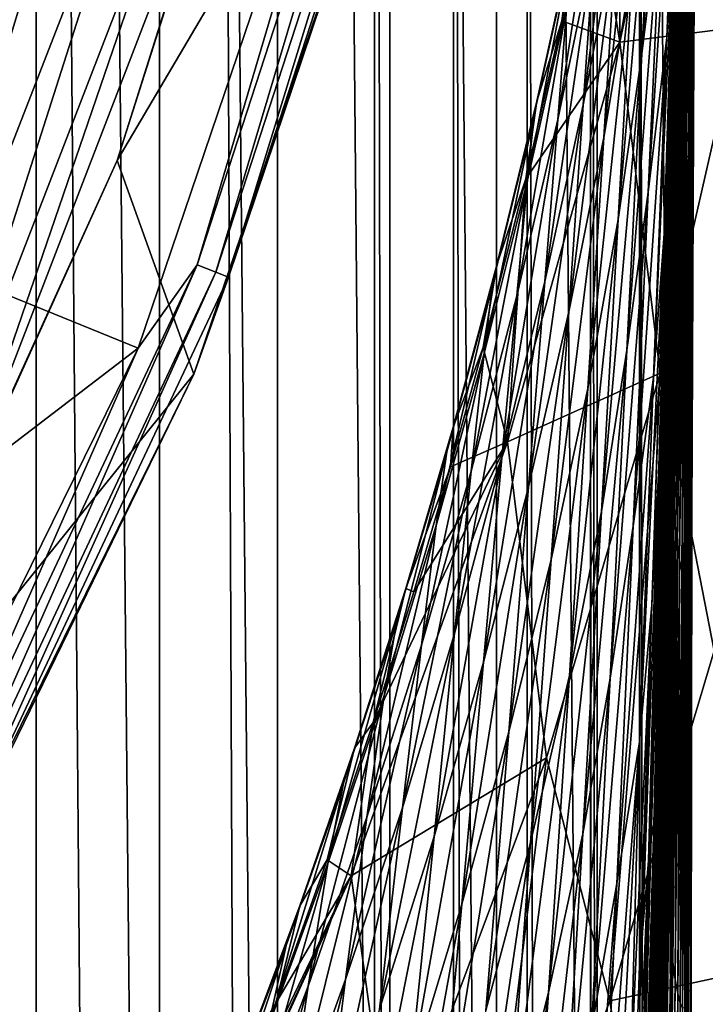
# Model space of a CAD drawing. Header units: metres. Extents: x -23 to 23, y -134 to 23.
# Tile 63 of 88: x 19.06 to 21.29, y -10.18 to -6.98. Entities that reach past the tile are written whole.
import ezdxf

# ---------------------------------------------------------------- set-up
doc = ezdxf.new("R2010")
doc.units = ezdxf.units.M
doc.layers.add('solid_509541_115_SW0003', color=7, linetype='CONTINUOUS')

msp = doc.modelspace()

# ---------------------------------------------------------------- linework, layer by layer
at = {"layer": 'solid_509541_115_SW0003'}
for points in [[(18.702362, 20.939526), (19.118338, -20.613214), (18.701797, -20.939943)], [(19.118834, 20.612806), (19.118338, -20.613214), (18.702362, 20.939526)], [(19.118834, 20.612806), (19.518417, -20.267101), (19.118338, -20.613214)], [(19.518919, 20.26664), (19.518417, -20.267101), (19.118834, 20.612806)], [(19.518919, 20.26664), (19.901546, -19.902081), (19.518417, -20.267101)], [(19.902063, 19.901564), (19.901546, -19.902081), (19.518919, 20.26664)], [(19.902063, 19.901564), (20.266623, -19.518938), (19.901546, -19.902081)], [(20.267086, 19.518435), (20.266623, -19.518938), (19.902063, 19.901564)], [(20.267086, 19.518435), (20.612789, -19.118855), (20.266623, -19.518938)], [(20.613201, 19.118353), (20.612789, -19.118855), (20.267086, 19.518435)], [(20.613201, 19.118353), (20.939508, -18.702385), (20.612789, -19.118855)], [(20.939932, 18.701815), (20.939508, -18.702385), (20.613201, 19.118353)], [(20.939932, 18.701815), (21.245258, -18.271725), (20.939508, -18.702385)], [(21.245676, 18.271105), (21.245258, -18.271725), (20.939932, 18.701815)], [(21.245676, 18.271105), (21.529316, -17.827959), (21.245258, -18.271725)], [(21.529688, 17.827345), (21.529316, -17.827959), (21.245676, 18.271105)], [(19.724436, -2.596628, 132), (20.217268, -123.999992, 132), (20.217272, 0, 132)], [(20.473284, -123.999992, 131.966675), (20.217272, 0, 132), (20.217268, -123.999992, 132)], [(20.473286, 0, 131.966675), (20.217272, 0, 132), (20.473284, -123.999992, 131.966675)], [(20.473286, 0, 131.966675), (20.473284, -123.999992, 131.966675), (20.712233, -123.999992, 131.868912)], [(20.473286, 0, 131.966675), (20.712233, -123.999992, 131.868912), (20.712234, 0, 131.868912)], [(20.712234, 0, 131.868912), (20.712233, -123.999992, 131.868912), (20.918192, -123.999992, 131.713242)], [(20.712234, 0, 131.868912), (20.918192, -123.999992, 131.713242), (20.918192, 0, 131.713242)], [(20.918192, 0, 131.713242), (20.923994, -123.999992, 131.707489), (21.077433, -123.999992, 131.510025)], [(20.918192, 0, 131.713242), (20.918192, -123.999992, 131.713242), (20.923994, -123.999992, 131.707489)], [(20.918192, 0, 131.713242), (21.077433, -123.999992, 131.510025), (21.077433, 0, 131.510025)], [(21.077433, 0, 131.510025), (21.083155, -123.999992, 131.500244), (21.179338, -123.999992, 131.272812)], [(21.077433, 0, 131.510025), (21.077433, -123.999992, 131.510025), (21.083155, -123.999992, 131.500244)], [(21.077433, 0, 131.510025), (21.179338, -123.999992, 131.272812), (21.179338, 0, 131.272812)], [(21.179338, 0, 131.272812), (21.217121, -123.999992, 131.017426), (21.217121, 0, 131.017426)], [(21.179338, 0, 131.272812), (21.183191, -123.999992, 131.25885), (21.217121, -123.999992, 131.017426)], [(21.179338, 0, 131.272812), (21.179338, -123.999992, 131.272812), (21.183191, -123.999992, 131.25885)], [(21.239952, -30.85285, 129.707092), (21.217121, 0, 131.017426), (21.217121, -123.999992, 131.017426)], [(21.253784, -7.085174, 128.9133), (21.258337, -6.357381, 128.651978), (21.217121, 0, 131.017426)], [(21.250164, -7.833516, 129.120972), (21.253784, -7.085174, 128.9133), (21.217121, 0, 131.017426)], [(21.247519, -8.594639, 129.272842), (21.250164, -7.833516, 129.120972), (21.217121, 0, 131.017426)], [(21.245865, -9.362109, 129.367813), (21.247519, -8.594639, 129.272842), (21.217121, 0, 131.017426)], [(21.245207, -10.131253, 129.405472), (21.245865, -9.362109, 129.367813), (21.217121, 0, 131.017426)], [(21.243635, -16.159798, 129.495728), (21.245207, -10.131253, 129.405472), (21.217121, 0, 131.017426)], [(21.243301, -17.461792, 129.514862), (21.243635, -16.159798, 129.495728), (21.217121, 0, 131.017426)], [(21.217121, 0, 131.017426), (21.239952, -30.85285, 129.707092), (21.240463, -28.802485, 129.677765)], [(21.240463, -28.802485, 129.677765), (21.241573, -24.372728, 129.614059), (21.217121, 0, 131.017426)], [(21.241573, -24.372728, 129.614059), (21.243301, -17.461792, 129.514862), (21.217121, 0, 131.017426)], [(19.724436, -2.596628, 132), (19.216677, -5.149261, 132), (20.217268, -123.999992, 132)], [(20.524012, -5.499392, 136.351959), (20.143347, -5.02106, 186.159805), (19.381504, -7.437928, 186.159805)], [(19.778702, -6.187031, 186.415695), (19.381504, -7.437928, 186.159805), (20.143347, -5.02106, 186.159805)], [(18.220285, -7.547089, 136.149994), (19.049519, -5.104181, 136.149994), (20.333298, -5.438334, 136.149994)], [(19.12565, -5.124702, 135.809937), (18.293119, -7.577258, 135.809937), (19.313189, -5.174953, 132.10524)], [(18.807966, -6.111079, 135.983429), (18.293119, -7.577258, 135.809937), (19.12565, -5.124702, 135.809937)], [(19.216677, -5.149261, 132), (-20.21727, -123.999992, 132), (20.217268, -123.999992, 132)], [(19.216677, -5.149261, 132), (18.380257, -7.613242, 132), (-20.21727, -123.999992, 132)], [(18.293119, -7.577258, 135.809937), (18.472496, -7.651558, 132.10524), (19.313189, -5.174953, 132.10524)], [(18.958382, -6.159952, 132.008087), (18.380257, -7.613242, 132), (19.216677, -5.149261, 132)], [(19.010138, -6.176768, 132.065384), (19.313189, -5.174953, 132.10524), (18.472496, -7.651558, 132.10524)], [(19.641411, -7.776585, 136.165344), (20.333298, -5.438334, 136.149994), (20.461197, -5.253542, 136.165344)], [(19.641411, -7.776585, 136.165344), (20.461197, -5.253542, 136.165344), (19.702045, -7.800591, 136.209213)], [(20.461197, -5.253542, 136.165344), (20.524361, -5.26976, 136.209213), (19.702045, -7.800591, 136.209213)], [(19.702045, -7.800591, 136.209213), (20.524361, -5.26976, 136.209213), (19.742281, -7.816522, 136.274826)], [(20.524361, -5.26976, 136.209213), (20.566278, -5.280523, 136.274826), (19.742281, -7.816522, 136.274826)], [(19.742281, -7.816522, 136.274826), (20.566278, -5.280523, 136.274826), (20.524012, -5.499392, 136.351959)], [(18.220285, -7.547089, 136.149994), (20.333298, -5.438334, 136.149994), (19.449226, -8.046553, 136.149994)], [(19.641411, -7.776585, 136.165344), (19.449226, -8.046553, 136.149994), (20.333298, -5.438334, 136.149994)], [(19.630611, -8.131266, 136.351959), (20.524012, -5.499392, 136.351959), (19.381504, -7.437928, 186.159805)], [(19.742281, -7.816522, 136.274826), (20.524012, -5.499392, 136.351959), (19.630611, -8.131266, 136.351959)], [(21.229546, -5.532478, 124.683807), (21.194576, -6.550262, 125.364105), (21.165552, -7.038165, 124.691734)], [(21.204191, -6.040308, 124.003723), (21.229546, -5.532478, 124.683807), (21.165552, -7.038165, 124.691734)], [(21.187551, -5.709989, 122.48288), (21.149456, -6.561162, 123.324738), (21.085119, -7.091136, 122.641136)], [(21.127178, -6.253595, 121.79393), (21.187551, -5.709989, 122.48288), (21.085119, -7.091136, 122.641136)], [(21.220957, -5.845433, 126.571251), (21.195202, -7.039167, 127.213921), (21.192335, -7.026711, 127.064171)], [(21.218887, -5.861024, 126.422508), (21.220957, -5.845433, 126.571251), (21.192335, -7.026711, 127.064171)], [(21.220957, -5.845433, 126.571251), (21.222603, -5.84864, 126.723526), (21.195202, -7.039167, 127.213921)], [(21.222603, -5.84864, 126.723526), (21.197927, -7.0672, 127.365479), (21.195202, -7.039167, 127.213921)], [(21.222603, -5.84864, 126.723526), (21.224073, -5.866867, 126.877411), (21.197927, -7.0672, 127.365479)], [(21.218887, -5.861024, 126.422508), (21.192335, -7.026711, 127.064171), (21.189083, -7.033617, 126.918159)], [(21.216085, -5.898986, 126.279083), (21.218887, -5.861024, 126.422508), (21.189083, -7.033617, 126.918159)], [(21.224073, -5.866867, 126.877411), (21.200672, -7.107055, 127.51696), (21.197927, -7.0672, 127.365479)], [(21.224073, -5.866867, 126.877411), (21.225538, -5.896364, 127.031006), (21.200672, -7.107055, 127.51696)], [(21.007452, -6.057687, 112.999664), (21.013584, -7.053739, 105.719673), (21.26033, -5.902833, 105.719673)], [(21.26033, -5.902833, 105.719673), (21.013584, -7.053739, 105.719673), (21.400757, -7.004595, 93.971741)], [(21.216085, -5.898986, 126.279083), (21.189083, -7.033617, 126.918159), (21.185141, -7.063463, 126.777679)], [(21.212244, -5.962331, 126.142433), (21.216085, -5.898986, 126.279083), (21.185141, -7.063463, 126.777679)], [(21.225538, -5.896364, 127.031006), (21.203539, -7.155077, 127.666641), (21.200672, -7.107055, 127.51696)], [(21.225538, -5.896364, 127.031006), (21.2271, -5.933478, 127.182617), (21.203539, -7.155077, 127.666641)], [(21.261711, -5.890706, 128.381378), (21.252459, -7.113388, 128.825027), (21.25149, -7.260096, 128.866333)], [(21.258059, -6.001197, 128.320618), (21.261711, -5.890706, 128.381378), (21.25149, -7.260096, 128.866333)], [(21.253784, -7.085174, 128.9133), (21.252459, -7.113388, 128.825027), (21.261711, -5.890706, 128.381378)], [(21.253784, -7.085174, 128.9133), (21.261711, -5.890706, 128.381378), (21.258337, -6.357381, 128.651978)], [(21.26033, -5.902833, 105.719673), (21.400757, -7.004595, 93.971741), (21.56959, -6.02936, 93.971741)], [(21.2271, -5.933478, 127.182617), (21.206604, -7.207743, 127.813171), (21.203539, -7.155077, 127.666641)], [(21.2271, -5.933478, 127.182617), (21.228848, -5.9747, 127.330917), (21.206604, -7.207743, 127.813171)], [(21.212244, -5.962331, 126.142433), (21.18021, -7.119258, 126.644226), (21.174076, -7.20261, 126.518639)], [(21.212244, -5.962331, 126.142433), (21.174076, -7.20261, 126.518639), (21.204456, -6.143788, 126.061539)], [(21.212244, -5.962331, 126.142433), (21.185141, -7.063463, 126.777679), (21.18021, -7.119258, 126.644226)], [(21.228848, -5.9747, 127.330917), (21.209957, -7.261698, 127.955711), (21.206604, -7.207743, 127.813171)], [(21.228848, -5.9747, 127.330917), (21.230883, -6.016703, 127.475151), (21.209957, -7.261698, 127.955711)], [(21.258059, -6.001197, 128.320618), (21.25149, -7.260096, 128.866333), (21.246542, -7.352022, 128.798431)], [(21.253696, -6.07424, 128.233398), (21.258059, -6.001197, 128.320618), (21.246542, -7.352022, 128.798431)], [(21.204191, -6.040308, 124.003723), (21.165552, -7.038165, 124.691734), (21.105749, -7.540633, 124.020721)], [(21.149456, -6.561162, 123.324738), (21.204191, -6.040308, 124.003723), (21.105749, -7.540633, 124.020721)], [(21.230883, -6.016703, 127.475151), (21.213726, -7.313745, 128.094009), (21.209957, -7.261698, 127.955711)], [(21.230883, -6.016703, 127.475151), (21.233335, -6.056315, 127.615173), (21.213726, -7.313745, 128.094009)], [(21.007452, -6.057687, 112.999664), (20.924301, -6.504752, 112.399666), (21.013584, -7.053739, 105.719673)], [(21.156984, -7.676358, 125.879448), (21.207159, -6.052123, 126.013016), (21.204456, -6.143788, 126.061539)], [(21.194576, -6.550262, 125.364105), (21.207159, -6.052123, 126.013016), (21.156984, -7.676358, 125.879448)], [(21.233335, -6.056315, 127.615173), (21.218048, -7.360607, 128.228134), (21.213726, -7.313745, 128.094009)], [(21.233335, -6.056315, 127.615173), (21.236347, -6.090225, 127.751122), (21.218048, -7.360607, 128.228134)], [(21.236347, -6.090225, 127.751122), (21.223019, -7.398537, 128.358017), (21.218048, -7.360607, 128.228134)], [(21.236347, -6.090225, 127.751122), (21.240004, -6.114543, 127.882813), (21.223019, -7.398537, 128.358017)], [(21.253696, -6.07424, 128.233398), (21.246542, -7.352022, 128.798431), (21.240805, -7.406279, 128.707565)], [(21.24896, -6.113314, 128.127487), (21.253696, -6.07424, 128.233398), (21.240805, -7.406279, 128.707565)], [(21.09215, -6.119227, 120.1231), (21.054424, -6.804332, 121.101807), (20.961237, -7.363386, 120.410515)], [(21.00316, -6.685091, 119.428658), (21.09215, -6.119227, 120.1231), (20.961237, -7.363386, 120.410515)], [(21.240004, -6.114543, 127.882813), (21.228622, -7.422903, 128.482864), (21.223019, -7.398537, 128.358017)], [(21.240004, -6.114543, 127.882813), (21.244274, -6.12435, 128.00914), (21.228622, -7.422903, 128.482864)], [(21.244274, -6.12435, 128.00914), (21.234674, -7.427804, 128.600586), (21.228622, -7.422903, 128.482864)], [(21.24896, -6.113314, 128.127487), (21.240805, -7.406279, 128.707565), (21.234674, -7.427804, 128.600586)], [(21.244274, -6.12435, 128.00914), (21.24896, -6.113314, 128.127487), (21.234674, -7.427804, 128.600586)], [(18.337437, -8.607584, 187.017532), (19.296419, -6.164436, 187.017532), (19.041304, -6.173238, 187.116348)], [(18.552294, -8.63584, 186.860199), (19.296419, -6.164436, 187.017532), (18.337437, -8.607584, 187.017532)], [(18.552294, -8.63584, 186.860199), (19.51185, -6.168719, 186.860199), (19.296419, -6.164436, 187.017532)], [(18.714653, -8.664024, 186.654968), (19.51185, -6.168719, 186.860199), (18.552294, -8.63584, 186.860199)], [(18.714653, -8.664024, 186.654968), (19.675657, -6.178353, 186.654968), (19.51185, -6.168719, 186.860199)], [(21.03495, -6.15898, 118.339256), (21.00316, -6.685091, 119.428658), (20.894583, -7.256554, 118.734764)], [(20.931017, -6.731335, 117.644218), (21.03495, -6.15898, 118.339256), (20.894583, -7.256554, 118.734764)], [(21.156984, -7.676358, 125.879448), (21.204456, -6.143788, 126.061539), (21.174076, -7.20261, 126.518639)], [(18.81637, -8.684503, 186.415695), (19.675657, -6.178353, 186.654968), (18.714653, -8.664024, 186.654968)], [(18.81637, -8.684503, 186.415695), (19.778702, -6.187031, 186.415695), (19.675657, -6.178353, 186.654968)], [(18.81637, -8.684503, 186.415695), (19.381504, -7.437928, 186.159805), (19.778702, -6.187031, 186.415695)], [(21.127178, -6.253595, 121.79393), (21.085119, -7.091136, 122.641136), (21.008207, -7.629795, 121.954689)], [(21.054424, -6.804332, 121.101807), (21.127178, -6.253595, 121.79393), (21.008207, -7.629795, 121.954689)], [(20.955862, -6.367625, 116.465172), (20.931017, -6.731335, 117.644218), (20.811699, -7.305001, 116.947296)], [(20.841446, -6.935677, 115.768364), (20.955862, -6.367625, 116.465172), (20.811699, -7.305001, 116.947296)], [(20.924301, -6.504752, 112.399666), (20.825495, -6.984122, 111.749046), (21.013584, -7.053739, 105.719673)], [(20.861488, -6.710377, 113.22226), (20.825495, -6.984122, 111.749046), (20.924301, -6.504752, 112.399666)], [(21.194576, -6.550262, 125.364105), (21.156984, -7.676358, 125.879448), (21.12298, -8.142606, 125.218407)], [(21.165552, -7.038165, 124.691734), (21.194576, -6.550262, 125.364105), (21.12298, -8.142606, 125.218407)], [(21.149456, -6.561162, 123.324738), (21.105749, -7.540633, 124.020721), (21.036358, -8.053856, 123.345558)], [(21.085119, -7.091136, 122.641136), (21.149456, -6.561162, 123.324738), (21.036358, -8.053856, 123.345558)], [(20.73568, -7.287982, 113.821136), (20.7435, -7.245444, 112.523529), (20.861488, -6.710377, 113.22226)], [(20.73568, -7.287982, 113.821136), (20.861488, -6.710377, 113.22226), (20.858288, -6.73434, 114.520203)], [(20.861488, -6.710377, 113.22226), (20.7435, -7.245444, 112.523529), (20.825495, -6.984122, 111.749046)], [(21.00316, -6.685091, 119.428658), (20.961237, -7.363386, 120.410515), (20.847315, -7.929013, 119.719673)], [(20.894583, -7.256554, 118.734764), (21.00316, -6.685091, 119.428658), (20.847315, -7.929013, 119.719673)], [(20.858288, -6.73434, 114.520203), (20.841446, -6.935677, 115.768364), (20.713766, -7.501669, 115.068611)], [(20.73568, -7.287982, 113.821136), (20.858288, -6.73434, 114.520203), (20.713766, -7.501669, 115.068611)], [(20.931017, -6.731335, 117.644218), (20.894583, -7.256554, 118.734764), (20.7698, -7.830307, 118.038918)], [(20.811699, -7.305001, 116.947296), (20.931017, -6.731335, 117.644218), (20.7698, -7.830307, 118.038918)], [(21.054424, -6.804332, 121.101807), (21.008207, -7.629795, 121.954689), (20.909924, -8.177794, 121.269051)], [(20.961237, -7.363386, 120.410515), (21.054424, -6.804332, 121.101807), (20.909924, -8.177794, 121.269051)], [(20.841446, -6.935677, 115.768364), (20.811699, -7.305001, 116.947296), (20.67849, -7.877372, 116.247276)], [(20.713766, -7.501669, 115.068611), (20.841446, -6.935677, 115.768364), (20.67849, -7.877372, 116.247276)], [(20.825495, -6.984122, 111.749046), (20.708363, -7.496836, 111.044373), (21.013584, -7.053739, 105.719673)], [(20.7435, -7.245444, 112.523529), (20.708363, -7.496836, 111.044373), (20.825495, -6.984122, 111.749046)], [(21.013584, -7.053739, 105.719673), (21.144012, -8.128657, 93.971741), (21.400757, -7.004595, 93.971741)], [(21.400757, -7.004595, 93.971741), (21.144012, -8.128657, 93.971741), (21.320007, -9.029748, 82.223808)], [(21.192335, -7.026711, 127.064171), (21.167881, -8.302662, 127.51696), (21.163589, -8.283313, 127.371773)], [(21.189083, -7.033617, 126.918159), (21.192335, -7.026711, 127.064171), (21.163589, -8.283313, 127.371773)], [(21.192335, -7.026711, 127.064171), (21.195202, -7.039167, 127.213921), (21.167881, -8.302662, 127.51696)], [(21.013584, -7.053739, 105.719673), (20.648928, -8.351087, 105.719673), (21.144012, -8.128657, 93.971741)], [(20.708363, -7.496836, 111.044373), (20.648928, -8.351087, 105.719673), (21.013584, -7.053739, 105.719673)], [(21.165552, -7.038165, 124.691734), (21.12298, -8.142606, 125.218407), (21.057085, -8.624611, 124.558899)], [(21.105749, -7.540633, 124.020721), (21.165552, -7.038165, 124.691734), (21.057085, -8.624611, 124.558899)], [(21.185141, -7.063463, 126.777679), (21.158955, -8.283457, 127.230484), (21.153687, -8.30655, 127.094849)], [(21.18021, -7.119258, 126.644226), (21.185141, -7.063463, 126.777679), (21.153687, -8.30655, 127.094849)], [(21.189083, -7.033617, 126.918159), (21.163589, -8.283313, 127.371773), (21.158955, -8.283457, 127.230484)], [(21.185141, -7.063463, 126.777679), (21.189083, -7.033617, 126.918159), (21.158955, -8.283457, 127.230484)], [(21.195202, -7.039167, 127.213921), (21.172062, -8.337836, 127.664177), (21.167881, -8.302662, 127.51696)], [(21.195202, -7.039167, 127.213921), (21.197927, -7.0672, 127.365479), (21.172062, -8.337836, 127.664177)], [(21.085119, -7.091136, 122.641136), (21.036358, -8.053856, 123.345558), (20.954226, -8.577016, 122.667816)], [(21.008207, -7.629795, 121.954689), (21.085119, -7.091136, 122.641136), (20.954226, -8.577016, 122.667816)], [(21.197927, -7.0672, 127.365479), (21.176287, -8.385192, 127.811577), (21.172062, -8.337836, 127.664177)], [(21.197927, -7.0672, 127.365479), (21.200672, -7.107055, 127.51696), (21.176287, -8.385192, 127.811577)], [(21.250164, -7.833516, 129.120972), (21.252459, -7.113388, 128.825027), (21.253784, -7.085174, 128.9133)], [(21.18021, -7.119258, 126.644226), (21.147507, -8.355487, 126.966309), (21.140202, -8.43219, 126.84584)], [(21.18021, -7.119258, 126.644226), (21.140202, -8.43219, 126.84584), (21.173006, -7.240739, 126.53186)], [(21.18021, -7.119258, 126.644226), (21.153687, -8.30655, 127.094849), (21.147507, -8.355487, 126.966309)], [(21.174076, -7.20261, 126.518639), (21.18021, -7.119258, 126.644226), (21.173006, -7.240739, 126.53186)], [(21.200672, -7.107055, 127.51696), (21.180649, -8.441181, 127.957489), (21.176287, -8.385192, 127.811577)], [(21.200672, -7.107055, 127.51696), (21.203539, -7.155077, 127.666641), (21.180649, -8.441181, 127.957489)], [(21.250164, -7.833516, 129.120972), (21.25149, -7.260096, 128.866333), (21.252459, -7.113388, 128.825027)], [(21.203539, -7.155077, 127.666641), (21.185211, -8.502377, 128.10054), (21.180649, -8.441181, 127.957489)], [(21.203539, -7.155077, 127.666641), (21.206604, -7.207743, 127.813171), (21.185211, -8.502377, 128.10054)], [(21.117302, -8.881092, 126.220543), (21.174076, -7.20261, 126.518639), (21.173006, -7.240739, 126.53186)], [(21.156984, -7.676358, 125.879448), (21.174076, -7.20261, 126.518639), (21.117302, -8.881092, 126.220543)], [(21.206604, -7.207743, 127.813171), (21.19005, -8.565498, 128.239807), (21.185211, -8.502377, 128.10054)], [(21.206604, -7.207743, 127.813171), (21.209957, -7.261698, 127.955711), (21.19005, -8.565498, 128.239807)], [(20.600355, -7.838035, 113.119934), (20.613707, -7.776611, 111.822968), (20.7435, -7.245444, 112.523529)], [(20.600355, -7.838035, 113.119934), (20.7435, -7.245444, 112.523529), (20.73568, -7.287982, 113.821136)], [(20.7435, -7.245444, 112.523529), (20.613707, -7.776611, 111.822968), (20.708363, -7.496836, 111.044373)], [(21.117302, -8.881092, 126.220543), (21.173006, -7.240739, 126.53186), (21.140202, -8.43219, 126.84584)], [(20.73568, -7.287982, 113.821136), (20.713766, -7.501669, 115.068611), (20.572578, -8.064353, 114.366409)], [(20.600355, -7.838035, 113.119934), (20.73568, -7.287982, 113.821136), (20.572578, -8.064353, 114.366409)], [(20.894583, -7.256554, 118.734764), (20.847315, -7.929013, 119.719673), (20.716501, -8.497752, 119.026794)], [(20.7698, -7.830307, 118.038918), (20.894583, -7.256554, 118.734764), (20.716501, -8.497752, 119.026794)], [(21.209957, -7.261698, 127.955711), (21.195274, -8.627419, 128.374939), (21.19005, -8.565498, 128.239807)], [(21.209957, -7.261698, 127.955711), (21.213726, -7.313745, 128.094009), (21.195274, -8.627419, 128.374939)], [(21.25149, -7.260096, 128.866333), (21.243721, -8.601455, 129.136124), (21.243279, -8.68825, 129.147125)], [(21.246542, -7.352022, 128.798431), (21.25149, -7.260096, 128.866333), (21.243279, -8.68825, 129.147125)], [(21.250164, -7.833516, 129.120972), (21.243721, -8.601455, 129.136124), (21.25149, -7.260096, 128.866333)], [(20.811699, -7.305001, 116.947296), (20.7698, -7.830307, 118.038918), (20.6306, -8.403425, 117.339836)], [(20.67849, -7.877372, 116.247276), (20.811699, -7.305001, 116.947296), (20.6306, -8.403425, 117.339836)], [(21.213726, -7.313745, 128.094009), (21.201021, -8.685001, 128.50592), (21.195274, -8.627419, 128.374939)], [(21.213726, -7.313745, 128.094009), (21.218048, -7.360607, 128.228134), (21.201021, -8.685001, 128.50592)], [(21.246542, -7.352022, 128.798431), (21.243279, -8.68825, 129.147125), (21.236805, -8.756564, 129.072083)], [(21.240805, -7.406279, 128.707565), (21.246542, -7.352022, 128.798431), (21.236805, -8.756564, 129.072083)], [(20.961237, -7.363386, 120.410515), (20.909924, -8.177794, 121.269051), (20.789961, -8.73315, 120.583771)], [(20.847315, -7.929013, 119.719673), (20.961237, -7.363386, 120.410515), (20.789961, -8.73315, 120.583771)], [(21.218048, -7.360607, 128.228134), (21.207392, -8.734762, 128.632751), (21.201021, -8.685001, 128.50592)], [(21.218048, -7.360607, 128.228134), (21.223019, -7.398537, 128.358017), (21.207392, -8.734762, 128.632751)], [(21.223019, -7.398537, 128.358017), (21.214396, -8.772513, 128.754929), (21.207392, -8.734762, 128.632751)], [(21.223019, -7.398537, 128.358017), (21.228622, -7.422903, 128.482864), (21.214396, -8.772513, 128.754929)], [(21.240805, -7.406279, 128.707565), (21.236805, -8.756564, 129.072083), (21.229513, -8.789825, 128.978149)], [(21.234674, -7.427804, 128.600586), (21.240805, -7.406279, 128.707565), (21.229513, -8.789825, 128.978149)], [(19.630611, -8.131266, 136.351959), (19.381504, -7.437928, 186.159805), (18.330864, -9.743966, 186.159805)], [(18.81637, -8.684503, 186.415695), (18.330864, -9.743966, 186.159805), (19.381504, -7.437928, 186.159805)], [(21.228622, -7.422903, 128.482864), (21.221882, -8.793002, 128.871002), (21.214396, -8.772513, 128.754929)], [(21.228622, -7.422903, 128.482864), (21.234674, -7.427804, 128.600586), (21.221882, -8.793002, 128.871002)], [(21.234674, -7.427804, 128.600586), (21.229513, -8.789825, 128.978149), (21.221882, -8.793002, 128.871002)], [(20.713766, -7.501669, 115.068611), (20.67849, -7.877372, 116.247276), (20.531105, -8.446684, 115.54454)], [(20.572578, -8.064353, 114.366409), (20.713766, -7.501669, 115.068611), (20.531105, -8.446684, 115.54454)], [(20.708363, -7.496836, 111.044373), (20.569796, -8.045245, 110.283134), (20.648928, -8.351087, 105.719673)], [(20.613707, -7.776611, 111.822968), (20.569796, -8.045245, 110.283134), (20.708363, -7.496836, 111.044373)], [(21.105749, -7.540633, 124.020721), (21.057085, -8.624611, 124.558899), (20.981592, -9.118659, 123.895653)], [(21.036358, -8.053856, 123.345558), (21.105749, -7.540633, 124.020721), (20.981592, -9.118659, 123.895653)], [(17.079245, -9.860843, 136.149994), (18.220285, -7.547089, 136.149994), (19.449226, -8.046553, 136.149994)], [(21.008207, -7.629795, 121.954689), (20.954226, -8.577016, 122.667816), (20.849968, -9.110313, 121.99086)], [(20.909924, -8.177794, 121.269051), (21.008207, -7.629795, 121.954689), (20.849968, -9.110313, 121.99086)], [(21.156984, -7.676358, 125.879448), (21.117302, -8.881092, 126.220543), (21.077072, -9.324723, 125.574707)], [(21.12298, -8.142606, 125.218407), (21.156984, -7.676358, 125.879448), (21.077072, -9.324723, 125.574707)], [(18.511868, -10.176985, 136.165344), (19.449226, -8.046553, 136.149994), (19.641411, -7.776585, 136.165344)], [(18.511868, -10.176985, 136.165344), (19.641411, -7.776585, 136.165344), (18.569016, -10.208403, 136.209213)], [(19.641411, -7.776585, 136.165344), (19.702045, -7.800591, 136.209213), (18.569016, -10.208403, 136.209213)], [(20.451963, -8.383957, 112.417465), (20.471899, -8.303993, 111.121613), (20.613707, -7.776611, 111.822968)], [(20.451963, -8.383957, 112.417465), (20.613707, -7.776611, 111.822968), (20.600355, -7.838035, 113.119934)], [(20.613707, -7.776611, 111.822968), (20.471899, -8.303993, 111.121613), (20.569796, -8.045245, 110.283134)], [(18.569016, -10.208403, 136.209213), (19.702045, -7.800591, 136.209213), (18.606937, -10.229251, 136.274826)], [(19.702045, -7.800591, 136.209213), (19.742281, -7.816522, 136.274826), (18.606937, -10.229251, 136.274826)], [(18.606937, -10.229251, 136.274826), (19.742281, -7.816522, 136.274826), (19.630611, -8.131266, 136.351959)], [(20.7698, -7.830307, 118.038918), (20.716501, -8.497752, 119.026794), (20.57085, -9.066413, 118.330574)], [(20.6306, -8.403425, 117.339836), (20.7698, -7.830307, 118.038918), (20.57085, -9.066413, 118.330574)], [(20.600355, -7.838035, 113.119934), (20.572578, -8.064353, 114.366409), (20.417419, -8.622606, 113.662521)], [(20.451963, -8.383957, 112.417465), (20.600355, -7.838035, 113.119934), (20.417419, -8.622606, 113.662521)], [(21.247519, -8.594639, 129.272842), (21.243721, -8.601455, 129.136124), (21.250164, -7.833516, 129.120972)], [(20.67849, -7.877372, 116.247276), (20.6306, -8.403425, 117.339836), (20.476677, -8.973699, 116.637802)], [(20.531105, -8.446684, 115.54454), (20.67849, -7.877372, 116.247276), (20.476677, -8.973699, 116.637802)], [(20.847315, -7.929013, 119.719673), (20.789961, -8.73315, 120.583771), (20.652557, -9.292285, 119.896378)], [(20.716501, -8.497752, 119.026794), (20.847315, -7.929013, 119.719673), (20.652557, -9.292285, 119.896378)], [(17.079245, -9.860843, 136.149994), (19.449226, -8.046553, 136.149994), (18.232031, -10.517239, 136.149994)], [(18.511868, -10.176985, 136.165344), (18.232031, -10.517239, 136.149994), (19.449226, -8.046553, 136.149994)], [(20.569796, -8.045245, 110.283134), (20.463705, -8.432108, 109.74279), (20.648928, -8.351087, 105.719673)], [(20.471899, -8.303993, 111.121613), (20.463705, -8.432108, 109.74279), (20.569796, -8.045245, 110.283134)], [(21.036358, -8.053856, 123.345558), (20.981592, -9.118659, 123.895653), (20.893225, -9.623616, 123.230049)], [(20.954226, -8.577016, 122.667816), (21.036358, -8.053856, 123.345558), (20.893225, -9.623616, 123.230049)], [(20.572578, -8.064353, 114.366409), (20.531105, -8.446684, 115.54454), (20.368988, -9.011304, 114.839745)], [(20.417419, -8.622606, 113.662521), (20.572578, -8.064353, 114.366409), (20.368988, -9.011304, 114.839745)], [(18.401325, -10.62401, 136.351959), (19.630611, -8.131266, 136.351959), (18.330864, -9.743966, 186.159805)], [(18.606937, -10.229251, 136.274826), (19.630611, -8.131266, 136.351959), (18.401325, -10.62401, 136.351959)], [(20.648928, -8.351087, 105.719673), (20.775621, -9.376778, 93.971741), (21.144012, -8.128657, 93.971741)], [(21.144012, -8.128657, 93.971741), (20.775621, -9.376778, 93.971741), (20.980915, -10.166574, 82.223808)], [(21.144012, -8.128657, 93.971741), (20.980915, -10.166574, 82.223808), (21.320007, -9.029748, 82.223808)], [(21.12298, -8.142606, 125.218407), (21.077072, -9.324723, 125.574707), (21.004126, -9.78498, 124.930534)], [(21.057085, -8.624611, 124.558899), (21.12298, -8.142606, 125.218407), (21.004126, -9.78498, 124.930534)], [(20.909924, -8.177794, 121.269051), (20.849968, -9.110313, 121.99086), (20.723284, -9.651568, 121.314163)], [(20.789961, -8.73315, 120.583771), (20.909924, -8.177794, 121.269051), (20.723284, -9.651568, 121.314163)], [(20.290457, -8.924815, 111.714088), (20.318016, -8.82722, 110.419884), (20.471899, -8.303993, 111.121613)], [(20.290457, -8.924815, 111.714088), (20.471899, -8.303993, 111.121613), (20.451963, -8.383957, 112.417465)], [(20.471899, -8.303993, 111.121613), (20.318016, -8.82722, 110.419884), (20.463705, -8.432108, 109.74279)], [(21.153687, -8.30655, 127.094849), (21.123739, -9.592558, 127.255165), (21.115551, -9.634943, 127.11808)], [(21.147507, -8.355487, 126.966309), (21.153687, -8.30655, 127.094849), (21.115551, -9.634943, 127.11808)], [(21.158955, -8.283457, 127.230484), (21.127569, -9.582768, 127.329124), (21.123739, -9.592558, 127.255165)], [(21.153687, -8.30655, 127.094849), (21.158955, -8.283457, 127.230484), (21.123739, -9.592558, 127.255165)], [(21.158955, -8.283457, 127.230484), (21.131351, -9.580585, 127.408386), (21.127569, -9.582768, 127.329124)], [(21.163589, -8.283313, 127.371773), (21.135151, -9.586413, 127.49353), (21.131351, -9.580585, 127.408386)], [(21.158955, -8.283457, 127.230484), (21.163589, -8.283313, 127.371773), (21.131351, -9.580585, 127.408386)], [(21.163589, -8.283313, 127.371773), (21.139053, -9.600756, 127.585388), (21.135151, -9.586413, 127.49353)], [(21.163589, -8.283313, 127.371773), (21.167881, -8.302662, 127.51696), (21.139053, -9.600756, 127.585388)], [(21.167881, -8.302662, 127.51696), (21.143057, -9.623581, 127.682434), (21.139053, -9.600756, 127.585388)], [(21.167881, -8.302662, 127.51696), (21.172062, -8.337836, 127.664177), (21.143057, -9.623581, 127.682434)], [(21.172062, -8.337836, 127.664177), (21.147192, -9.654431, 127.783562), (21.143057, -9.623581, 127.682434)], [(21.172062, -8.337836, 127.664177), (21.151356, -9.691316, 127.88459), (21.147192, -9.654431, 127.783562)], [(21.172062, -8.337836, 127.664177), (21.176287, -8.385192, 127.811577), (21.151356, -9.691316, 127.88459)], [(20.648928, -8.351087, 105.719673), (20.14089, -9.759822, 105.719673), (20.775621, -9.376778, 93.971741)], [(20.212015, -9.26247, 108.574379), (20.14089, -9.759822, 105.719673), (20.648928, -8.351087, 105.719673)], [(20.344877, -8.837862, 109.173401), (20.212015, -9.26247, 108.574379), (20.648928, -8.351087, 105.719673)], [(20.463705, -8.432108, 109.74279), (20.344877, -8.837862, 109.173401), (20.648928, -8.351087, 105.719673)], [(21.147507, -8.355487, 126.966309), (21.11097, -9.668737, 127.052567), (21.105988, -9.71179, 126.988808)], [(21.140202, -8.43219, 126.84584), (21.147507, -8.355487, 126.966309), (21.105988, -9.71179, 126.988808)], [(21.147507, -8.355487, 126.966309), (21.115551, -9.634943, 127.11808), (21.11097, -9.668737, 127.052567)], [(20.451963, -8.383957, 112.417465), (20.417419, -8.622606, 113.662521), (20.24826, -9.174994, 112.957268)], [(20.290457, -8.924815, 111.714088), (20.451963, -8.383957, 112.417465), (20.24826, -9.174994, 112.957268)], [(20.6306, -8.403425, 117.339836), (20.57085, -9.066413, 118.330574), (20.41004, -9.632405, 117.631203)], [(20.476677, -8.973699, 116.637802), (20.6306, -8.403425, 117.339836), (20.41004, -9.632405, 117.631203)], [(21.176287, -8.385192, 127.811577), (21.155519, -9.732377, 127.983582), (21.151356, -9.691316, 127.88459)], [(21.176287, -8.385192, 127.811577), (21.180649, -8.441181, 127.957489), (21.155519, -9.732377, 127.983582)], [(20.318016, -8.82722, 110.419884), (20.344877, -8.837862, 109.173401), (20.463705, -8.432108, 109.74279)], [(21.140202, -8.43219, 126.84584), (21.105988, -9.71179, 126.988808), (21.087252, -9.941991, 126.670021)], [(21.117302, -8.881092, 126.220543), (21.140202, -8.43219, 126.84584), (21.087252, -9.941991, 126.670021)], [(20.531105, -8.446684, 115.54454), (20.476677, -8.973699, 116.637802), (20.307398, -9.539052, 115.93338)], [(20.368988, -9.011304, 114.839745), (20.531105, -8.446684, 115.54454), (20.307398, -9.539052, 115.93338)], [(21.180649, -8.441181, 127.957489), (21.159611, -9.775337, 128.078064), (21.155519, -9.732377, 127.983582)], [(21.180649, -8.441181, 127.957489), (21.163561, -9.818062, 128.166138), (21.159611, -9.775337, 128.078064)], [(21.180649, -8.441181, 127.957489), (21.185211, -8.502377, 128.10054), (21.163561, -9.818062, 128.166138)], [(20.716501, -8.497752, 119.026794), (20.652557, -9.292285, 119.896378), (20.49999, -9.851795, 119.205566)], [(20.57085, -9.066413, 118.330574), (20.716501, -8.497752, 119.026794), (20.49999, -9.851795, 119.205566)], [(21.185211, -8.502377, 128.10054), (21.167341, -9.859161, 128.247238), (21.163561, -9.818062, 128.166138)], [(21.185211, -8.502377, 128.10054), (21.19005, -8.565498, 128.239807), (21.167341, -9.859161, 128.247238)], [(21.19005, -8.565498, 128.239807), (21.171047, -9.898861, 128.323456), (21.167341, -9.859161, 128.247238)], [(21.19005, -8.565498, 128.239807), (21.178389, -9.973302, 128.464264), (21.171047, -9.898861, 128.323456)], [(21.19005, -8.565498, 128.239807), (21.195274, -8.627419, 128.374939), (21.178389, -9.973302, 128.464264)], [(20.954226, -8.577016, 122.667816), (20.893225, -9.623616, 123.230049), (20.782156, -10.139297, 122.565208)], [(20.849968, -9.110313, 121.99086), (20.954226, -8.577016, 122.667816), (20.782156, -10.139297, 122.565208)], [(21.247519, -8.594639, 129.272842), (21.243279, -8.68825, 129.147125), (21.243721, -8.601455, 129.136124)], [(21.245865, -9.362109, 129.367813), (21.243279, -8.68825, 129.147125), (21.247519, -8.594639, 129.272842)], [(20.417419, -8.622606, 113.662521), (20.368988, -9.011304, 114.839745), (20.192131, -9.56936, 114.133163)], [(20.24826, -9.174994, 112.957268), (20.417419, -8.622606, 113.662521), (20.192131, -9.56936, 114.133163)], [(21.057085, -8.624611, 124.558899), (21.004126, -9.78498, 124.930534), (20.921551, -10.258251, 124.282982)], [(20.981592, -9.118659, 123.895653), (21.057085, -8.624611, 124.558899), (20.921551, -10.258251, 124.282982)], [(21.195274, -8.627419, 128.374939), (21.18585, -10.040076, 128.593323), (21.178389, -9.973302, 128.464264)], [(21.195274, -8.627419, 128.374939), (21.201021, -8.685001, 128.50592), (21.18585, -10.040076, 128.593323)], [(21.201021, -8.685001, 128.50592), (21.193487, -10.096906, 128.711853), (21.18585, -10.040076, 128.593323)], [(21.201021, -8.685001, 128.50592), (21.207392, -8.734762, 128.632751), (21.193487, -10.096906, 128.711853)], [(21.236805, -8.756564, 129.072083), (21.243279, -8.68825, 129.147125), (21.236948, -10.13352, 129.220016)], [(21.24395, -10.132369, 129.312607), (21.236948, -10.13352, 129.220016), (21.243279, -8.68825, 129.147125)], [(21.245207, -10.131253, 129.405472), (21.243279, -8.68825, 129.147125), (21.245865, -9.362109, 129.367813)], [(21.24395, -10.132369, 129.312607), (21.243279, -8.68825, 129.147125), (21.245207, -10.131253, 129.405472)], [(20.789961, -8.73315, 120.583771), (20.723284, -9.651568, 121.314163), (20.578737, -10.197125, 120.635307)], [(20.652557, -9.292285, 119.896378), (20.789961, -8.73315, 120.583771), (20.578737, -10.197125, 120.635307)], [(21.207392, -8.734762, 128.632751), (21.201292, -10.142009, 128.821014), (21.193487, -10.096906, 128.711853)], [(21.207392, -8.734762, 128.632751), (21.214396, -8.772513, 128.754929), (21.201292, -10.142009, 128.821014)], [(21.236805, -8.756564, 129.072083), (21.231335, -10.168292, 129.165939), (21.224676, -10.188023, 129.097351)], [(21.229513, -8.789825, 128.978149), (21.236805, -8.756564, 129.072083), (21.224676, -10.188023, 129.097351)], [(21.236805, -8.756564, 129.072083), (21.236948, -10.13352, 129.220016), (21.231335, -10.168292, 129.165939)], [(21.214396, -8.772513, 128.754929), (21.209259, -10.173845, 128.922379), (21.201292, -10.142009, 128.821014)], [(21.214396, -8.772513, 128.754929), (21.221882, -8.793002, 128.871002), (21.209259, -10.173845, 128.922379)], [(21.229513, -8.789825, 128.978149), (21.224676, -10.188023, 129.097351), (21.217192, -10.189921, 129.015396)], [(21.221882, -8.793002, 128.871002), (21.229513, -8.789825, 128.978149), (21.217192, -10.189921, 129.015396)], [(21.221882, -8.793002, 128.871002), (21.217192, -10.189921, 129.015396), (21.209259, -10.173845, 128.922379)], [(20.116121, -9.459351, 111.009789), (20.152161, -9.345524, 109.717758), (20.318016, -8.82722, 110.419884)], [(20.116121, -9.459351, 111.009789), (20.318016, -8.82722, 110.419884), (20.290457, -8.924815, 111.714088)], [(20.318016, -8.82722, 110.419884), (20.152161, -9.345524, 109.717758), (20.212015, -9.26247, 108.574379)], [(20.318016, -8.82722, 110.419884), (20.212015, -9.26247, 108.574379), (20.344877, -8.837862, 109.173401)], [(21.117302, -8.881092, 126.220543), (21.073263, -10.177642, 126.319229), (21.047768, -10.427291, 125.94532)], [(21.077072, -9.324723, 125.574707), (21.117302, -8.881092, 126.220543), (21.047768, -10.427291, 125.94532)], [(21.117302, -8.881092, 126.220543), (21.087252, -9.941991, 126.670021), (21.073263, -10.177642, 126.319229)], [(20.290457, -8.924815, 111.714088), (20.24826, -9.174994, 112.957268), (20.06555, -9.719829, 112.250626)], [(20.116121, -9.459351, 111.009789), (20.290457, -8.924815, 111.714088), (20.06555, -9.719829, 112.250626)], [(20.476677, -8.973699, 116.637802), (20.41004, -9.632405, 117.631203), (20.233381, -10.19328, 116.929176)], [(20.307398, -9.539052, 115.93338), (20.476677, -8.973699, 116.637802), (20.233381, -10.19328, 116.929176)], [(20.368988, -9.011304, 114.839745), (20.307398, -9.539052, 115.93338), (20.12278, -10.09724, 115.226837)], [(20.192131, -9.56936, 114.133163), (20.368988, -9.011304, 114.839745), (20.12278, -10.09724, 115.226837)], [(21.320007, -9.029748, 82.223808), (20.980915, -10.166574, 82.223808), (21.462343, -10.062592, 70.475876)], [(20.57085, -9.066413, 118.330574), (20.49999, -9.851795, 119.205566), (20.331934, -10.408779, 118.511452)], [(20.41004, -9.632405, 117.631203), (20.57085, -9.066413, 118.330574), (20.331934, -10.408779, 118.511452)], [(20.849968, -9.110313, 121.99086), (20.782156, -10.139297, 122.565208), (20.648098, -10.663369, 121.900543)], [(20.723284, -9.651568, 121.314163), (20.849968, -9.110313, 121.99086), (20.648098, -10.663369, 121.900543)], [(20.981592, -9.118659, 123.895653), (20.921551, -10.258251, 124.282982), (20.825994, -10.743148, 123.633293)], [(20.893225, -9.623616, 123.230049), (20.981592, -9.118659, 123.895653), (20.825994, -10.743148, 123.633293)], [(20.24826, -9.174994, 112.957268), (20.192131, -9.56936, 114.133163), (20.001133, -10.118792, 113.424812)], [(20.06555, -9.719829, 112.250626), (20.24826, -9.174994, 112.957268), (20.001133, -10.118792, 113.424812)], [(20.212015, -9.26247, 108.574379), (20.062956, -9.707846, 107.941849), (20.14089, -9.759822, 105.719673)], [(20.152161, -9.345524, 109.717758), (20.062956, -9.707846, 107.941849), (20.212015, -9.26247, 108.574379)], [(20.652557, -9.292285, 119.896378), (20.578737, -10.197125, 120.635307), (20.418789, -10.743418, 119.95298)], [(20.49999, -9.851795, 119.205566), (20.652557, -9.292285, 119.896378), (20.418789, -10.743418, 119.95298)], [(21.077072, -9.324723, 125.574707), (21.00421, -10.697645, 125.551956), (20.948612, -10.989728, 125.137573)], [(21.004126, -9.78498, 124.930534), (21.077072, -9.324723, 125.574707), (20.948612, -10.989728, 125.137573)], [(21.077072, -9.324723, 125.574707), (21.047768, -10.427291, 125.94532), (21.00421, -10.697645, 125.551956)], [(19.929533, -9.986135, 110.30439), (19.974583, -9.857919, 109.014977), (20.152161, -9.345524, 109.717758)], [(19.929533, -9.986135, 110.30439), (20.152161, -9.345524, 109.717758), (20.116121, -9.459351, 111.009789)], [(20.152161, -9.345524, 109.717758), (19.974583, -9.857919, 109.014977), (20.062956, -9.707846, 107.941849)], [(20.14089, -9.759822, 105.719673), (20.273165, -10.717294, 93.971741), (20.775621, -9.376778, 93.971741)], [(20.775621, -9.376778, 93.971741), (20.273165, -10.717294, 93.971741), (20.529987, -11.376466, 82.223808)], [(20.775621, -9.376778, 93.971741), (20.529987, -11.376466, 82.223808), (20.980915, -10.166574, 82.223808)], [(20.116121, -9.459351, 111.009789), (20.06555, -9.719829, 112.250626), (19.870167, -10.255292, 111.542496)], [(19.929533, -9.986135, 110.30439), (20.116121, -9.459351, 111.009789), (19.870167, -10.255292, 111.542496)], [(20.307398, -9.539052, 115.93338), (20.233381, -10.19328, 116.929176), (20.04092, -10.746478, 116.224747)], [(20.12278, -10.09724, 115.226837), (20.307398, -9.539052, 115.93338), (20.04092, -10.746478, 116.224747)], [(20.192131, -9.56936, 114.133163), (20.12278, -10.09724, 115.226837), (19.923559, -10.645884, 114.518204)], [(20.001133, -10.118792, 113.424812), (20.192131, -9.56936, 114.133163), (19.923559, -10.645884, 114.518204)], [(21.013508, -14.051517, 127.450752), (21.127569, -9.582768, 127.329124), (21.131351, -9.580585, 127.408386)], [(21.030521, -14.072287, 127.615334), (21.013508, -14.051517, 127.450752), (21.131351, -9.580585, 127.408386)], [(21.013508, -14.051517, 127.450752), (21.123739, -9.592558, 127.255165), (21.127569, -9.582768, 127.329124)], [(21.030521, -14.072287, 127.615334), (21.131351, -9.580585, 127.408386), (21.135151, -9.586413, 127.49353)], [(21.030521, -14.072287, 127.615334), (21.135151, -9.586413, 127.49353), (21.139053, -9.600756, 127.585388)], [(20.995829, -14.071944, 127.297531), (21.115551, -9.634943, 127.11808), (21.123739, -9.592558, 127.255165)], [(21.013508, -14.051517, 127.450752), (20.995829, -14.071944, 127.297531), (21.123739, -9.592558, 127.255165)], [(21.047398, -14.126875, 127.787407), (21.030521, -14.072287, 127.615334), (21.139053, -9.600756, 127.585388)], [(21.047398, -14.126875, 127.787407), (21.139053, -9.600756, 127.585388), (21.143057, -9.623581, 127.682434)], [(20.41004, -9.632405, 117.631203), (20.331934, -10.408779, 118.511452), (20.147663, -10.960476, 117.814484)], [(20.233381, -10.19328, 116.929176), (20.41004, -9.632405, 117.631203), (20.147663, -10.960476, 117.814484)], [(20.723284, -9.651568, 121.314163), (20.648098, -10.663369, 121.900543), (20.495872, -11.192135, 121.233711)], [(20.578737, -10.197125, 120.635307), (20.723284, -9.651568, 121.314163), (20.495872, -11.192135, 121.233711)], [(20.893225, -9.623616, 123.230049), (20.825994, -10.743148, 123.633293), (20.707329, -11.239161, 122.984329)], [(20.782156, -10.139297, 122.565208), (20.893225, -9.623616, 123.230049), (20.707329, -11.239161, 122.984329)], [(20.987568, -13.800663, 127.145676), (21.11097, -9.668737, 127.052567), (21.115551, -9.634943, 127.11808)], [(20.995829, -14.071944, 127.297531), (20.987568, -13.800663, 127.145676), (21.115551, -9.634943, 127.11808)], [(21.047398, -14.126875, 127.787407), (21.143057, -9.623581, 127.682434), (21.147192, -9.654431, 127.783562)], [(20.987568, -13.800663, 127.145676), (21.015528, -12.889219, 127.110924), (21.11097, -9.668737, 127.052567)], [(21.015528, -12.889219, 127.110924), (21.105988, -9.71179, 126.988808), (21.11097, -9.668737, 127.052567)], [(21.064516, -14.207224, 127.962746), (21.047398, -14.126875, 127.787407), (21.147192, -9.654431, 127.783562)], [(21.064516, -14.207224, 127.962746), (21.147192, -9.654431, 127.783562), (21.151356, -9.691316, 127.88459)], [(20.062956, -9.707846, 107.941849), (19.896015, -10.173481, 107.274956), (20.14089, -9.759822, 105.719673)], [(19.974583, -9.857919, 109.014977), (19.896015, -10.173481, 107.274956), (20.062956, -9.707846, 107.941849)], [(20.942003, -13.656507, 126.460892), (21.105988, -9.71179, 126.988808), (21.015528, -12.889219, 127.110924)], [(21.087252, -9.941991, 126.670021), (21.105988, -9.71179, 126.988808), (20.942003, -13.656507, 126.460892)], [(21.064516, -14.207224, 127.962746), (21.151356, -9.691316, 127.88459), (21.155519, -9.732377, 127.983582)], [(20.06555, -9.719829, 112.250626), (20.001133, -10.118792, 113.424812), (19.79714, -10.657443, 112.714661)], [(19.870167, -10.255292, 111.542496), (20.06555, -9.719829, 112.250626), (19.79714, -10.657443, 112.714661)], [(21.082026, -14.305429, 128.13739), (21.064516, -14.207224, 127.962746), (21.155519, -9.732377, 127.983582)], [(21.082026, -14.305429, 128.13739), (21.155519, -9.732377, 127.983582), (21.159611, -9.775337, 128.078064)], [(20.14089, -9.759822, 105.719673), (19.480991, -11.209578, 105.766739), (20.273165, -10.717294, 93.971741)], [(19.59833, -10.931973, 106.174301), (19.480991, -11.209578, 105.766739), (20.14089, -9.759822, 105.719673)], [(19.708282, -10.661451, 106.569), (19.59833, -10.931973, 106.174301), (20.14089, -9.759822, 105.719673)], [(19.896015, -10.173481, 107.274956), (19.708282, -10.661451, 106.569), (20.14089, -9.759822, 105.719673)], [(21.082026, -14.305429, 128.13739), (21.159611, -9.775337, 128.078064), (21.163561, -9.818062, 128.166138)], [(21.004126, -9.78498, 124.930534), (20.948612, -10.989728, 125.137573), (20.886257, -11.303723, 124.699509)], [(20.921551, -10.258251, 124.282982), (21.004126, -9.78498, 124.930534), (20.886257, -11.303723, 124.699509)], [(21.09996, -14.413912, 128.30806), (21.082026, -14.305429, 128.13739), (21.163561, -9.818062, 128.166138)], [(21.09996, -14.413912, 128.30806), (21.163561, -9.818062, 128.166138), (21.167341, -9.859161, 128.247238)], [(19.731539, -10.503721, 109.597801), (19.785658, -10.363385, 108.311371), (19.974583, -9.857919, 109.014977)], [(19.731539, -10.503721, 109.597801), (19.974583, -9.857919, 109.014977), (19.929533, -9.986135, 110.30439)], [(19.974583, -9.857919, 109.014977), (19.785658, -10.363385, 108.311371), (19.896015, -10.173481, 107.274956)], [(20.49999, -9.851795, 119.205566), (20.418789, -10.743418, 119.95298), (20.243126, -11.287291, 119.267265)], [(20.331934, -10.408779, 118.511452), (20.49999, -9.851795, 119.205566), (20.243126, -11.287291, 119.267265)], [(21.09996, -14.413912, 128.30806), (21.167341, -9.859161, 128.247238), (21.171047, -9.898861, 128.323456)], [(21.118391, -14.52544, 128.472626), (21.09996, -14.413912, 128.30806), (21.171047, -9.898861, 128.323456)], [(21.118391, -14.52544, 128.472626), (21.171047, -9.898861, 128.323456), (21.178389, -9.973302, 128.464264)], [(21.073263, -10.177642, 126.319229), (21.087252, -9.941991, 126.670021), (20.942003, -13.656507, 126.460892)], [(21.13752, -14.633052, 128.630249), (21.118391, -14.52544, 128.472626), (21.178389, -9.973302, 128.464264)], [(21.13752, -14.633052, 128.630249), (21.178389, -9.973302, 128.464264), (21.18585, -10.040076, 128.593323)], [(19.929533, -9.986135, 110.30439), (19.870167, -10.255292, 111.542496), (19.663372, -10.779558, 110.832901)], [(19.731539, -10.503721, 109.597801), (19.929533, -9.986135, 110.30439), (19.663372, -10.779558, 110.832901)], [(20.980915, -10.166574, 82.223808), (21.127407, -11.136341, 70.475876), (21.462343, -10.062592, 70.475876)], [(21.462343, -10.062592, 70.475876), (21.127407, -11.136341, 70.475876), (21.604677, -11.095435, 58.727936)], [(21.13752, -14.633052, 128.630249), (21.18585, -10.040076, 128.593323), (21.193487, -10.096906, 128.711853)], [(20.12278, -10.09724, 115.226837), (20.04092, -10.746478, 116.224747), (19.833513, -11.289352, 115.51799)], [(19.923559, -10.645884, 114.518204), (20.12278, -10.09724, 115.226837), (19.833513, -11.289352, 115.51799)], [(21.157564, -14.729403, 128.780792), (21.13752, -14.633052, 128.630249), (21.193487, -10.096906, 128.711853)], [(21.157564, -14.729403, 128.780792), (21.193487, -10.096906, 128.711853), (21.201292, -10.142009, 128.821014)], [(20.001133, -10.118792, 113.424812), (19.923559, -10.645884, 114.518204), (19.711119, -11.182539, 113.807526)], [(19.79714, -10.657443, 112.714661), (20.001133, -10.118792, 113.424812), (19.711119, -11.182539, 113.807526)], [(21.220922, -14.587543, 129.17337), (21.231335, -10.168292, 129.165939), (21.236948, -10.13352, 129.220016)], [(21.243635, -16.159798, 129.495728), (21.220922, -14.587543, 129.17337), (21.236948, -10.13352, 129.220016)], [(21.24395, -10.132369, 129.312607), (21.243635, -16.159798, 129.495728), (21.236948, -10.13352, 129.220016)], [(21.24395, -10.132369, 129.312607), (21.245207, -10.131253, 129.405472), (21.243635, -16.159798, 129.495728)], [(20.782156, -10.139297, 122.565208), (20.707329, -11.239161, 122.984329), (20.56529, -11.743851, 122.335503)], [(20.648098, -10.663369, 121.900543), (20.782156, -10.139297, 122.565208), (20.56529, -11.743851, 122.335503)], [(21.178469, -14.805682, 128.923431), (21.157564, -14.729403, 128.780792), (21.201292, -10.142009, 128.821014)], [(21.178469, -14.805682, 128.923431), (21.201292, -10.142009, 128.821014), (21.209259, -10.173845, 128.922379)], [(19.785658, -10.363385, 108.311371), (19.708282, -10.661451, 106.569), (19.896015, -10.173481, 107.274956)], [(20.980915, -10.166574, 82.223808), (20.529987, -11.376466, 82.223808), (21.127407, -11.136341, 70.475876)], [(21.178469, -14.805682, 128.923431), (21.209259, -10.173845, 128.922379), (21.217192, -10.189921, 129.015396)], [(21.219687, -14.843266, 129.170532), (21.224676, -10.188023, 129.097351), (21.231335, -10.168292, 129.165939)], [(21.220922, -14.587543, 129.17337), (21.219687, -14.843266, 129.170532), (21.231335, -10.168292, 129.165939)]]:
    msp.add_3dface(points, dxfattribs=at)

doc.saveas('drawing.dxf')
